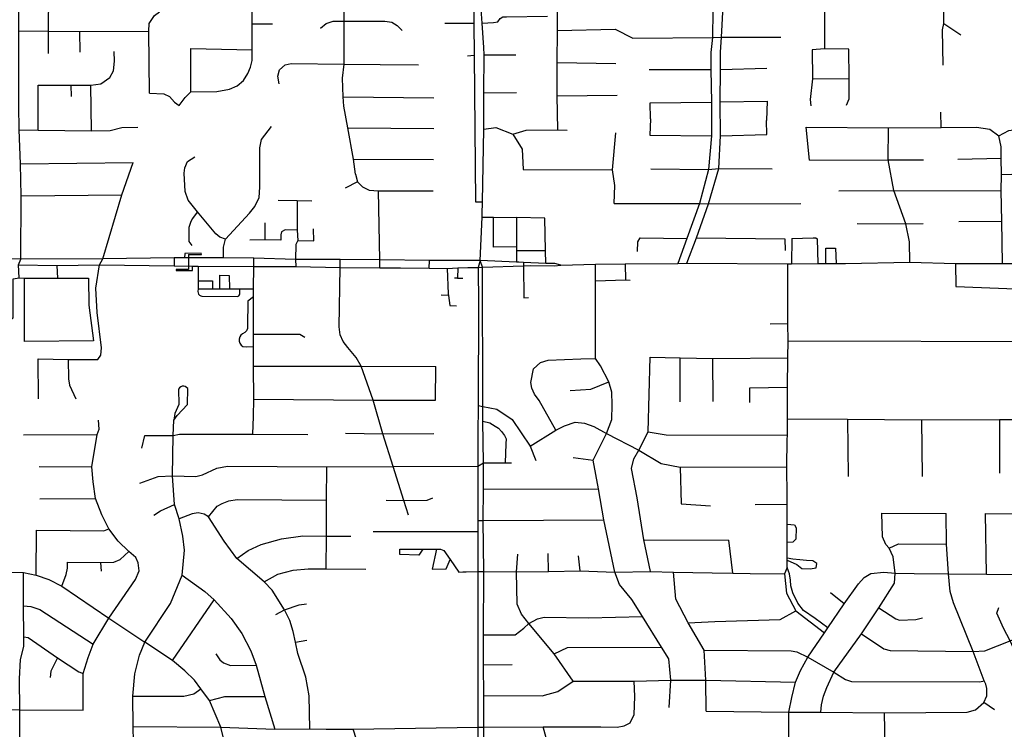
# Model space of a CAD drawing. Header units: millimetres. Extents: x 35 to 72953, y -43 to 70184.
# Tile 180 of 204: x 47997 to 50571, y 31062 to 32918. Entities that reach past the tile are written whole.
import ezdxf

# ---------------------------------------------------------------- set-up
doc = ezdxf.new("R2010")
doc.units = ezdxf.units.MM
doc.layers.add('roads_2', color=2, linetype='Continuous')
doc.layers.add('roads_3', color=3, linetype='Continuous')

msp = doc.modelspace()

# ---------------------------------------------------------------- linework, layer by layer
at = {"layer": 'roads_2'}
msp.add_lwpolyline([(48396.17, 30663.43), (48393.96, 30681.86), (48373.59, 30743.77), (48349.39, 30783.63), (48333.5, 30808.14), (48316.48, 30842.67), (48307.03, 30870.81), (48298.7, 30906.86), (48295.89, 30989.4), (48293.63, 31069.68), (48293.02, 31148.92), (48298.45, 31207.6), (48310.13, 31256.47), (48324.15, 31290.05), (48391.75, 31391.52), (48421.69, 31465.15), (48428.36, 31531.05), (48424.13, 31567.72), (48414.06, 31612.63), (48402.31, 31650.17), (48396.65, 31724.84), (48398.96, 31830.07)], dxfattribs=at)
at = {"layer": 'roads_3'}
for points in [[(47995.65, 32242.75), (47994.7, 32276.33), (48000.44, 32291.64), (48001.56, 32457.42), (47999.54, 32541.12), (47996.21, 32629.32), (47995.54, 32692.17), (47994.72, 32793.81), (47994.95, 32888.38), (47994.76, 32941.82), (47993.6, 33089.26), (47992.6, 33253.67), (47991.3, 33343.44), (47991.81, 33498.62)], [(49201.12, 32287.74), (49206.38, 32401.4), (49206.51, 32408.85), (49207.07, 32441.38), (49210.38, 32631.38), (49210.7, 32726.41), (49211.65, 32825.63), (49210.43, 32845.24), (49206.45, 32908.56), (49199.83, 32994.73), (49199.17, 33076.38), (49199.61, 33186.88)], [(48413.93, 32693.2), (48429.84, 32714.09), (48444.49, 32728.97), (48512.7, 32729.84), (48546.12, 32735.73), (48565.72, 32745), (48582.33, 32758.46), (48593.38, 32776.59), (48600.61, 32793.23), (48604.95, 32810.97), (48604.97, 32838.52), (48605.24, 32891.22), (48604.88, 32906.97), (48604.59, 32992.15), (48606, 33083.15)], [(48875.19, 32513.34), (48869.8, 32552.83), (48855.42, 32635.08), (48844.55, 32691.03), (48842.58, 32715.97), (48841.31, 32764.72), (48845.84, 32800.89), (48845.7, 32914.01), (48846.54, 32995.17), (48844.49, 33077.86)], [(49184.78, 33076.37), (49184.49, 32994.73), (49184.65, 32908.25), (49185.58, 32823.47), (49188.54, 32441.38), (49207.07, 32441.38)], [(49403.61, 32629.37), (49402.67, 32718.45), (49402.51, 32805.9), (49403.08, 32889.13), (49403.24, 32979.16), (49402.83, 33093.99)], [(49811.34, 33081.15), (49808.17, 32871.19), (49803.94, 32831.44), (49803.95, 32787.43), (49805.88, 32701.99), (49806.05, 32613.65), (49798.12, 32525.91), (49774.68, 32436.63), (49741.11, 32345.86), (49717.43, 32280.01)], [(49741.57, 32280.85), (49766.36, 32346.91), (49797.94, 32436), (49824.84, 32528.4), (49829.25, 32614.22), (49828.6, 32702.39), (49829.54, 32787.48), (49828.9, 32833.03), (49832.16, 32871.4), (49836.12, 32952.87), (49832.38, 33081.85)], [(50100.01, 33081.01), (50100.78, 32841.27)], [(50411.66, 32798.75), (50409.73, 32891.35), (50413.19, 32907.95), (50413.3, 33079.92)], [(48072.77, 32828.86), (48072.36, 32887.14), (48072.56, 32934.92), (48075.69, 32947.83), (48084.93, 32953.93), (48120.45, 32954.87), (48134.62, 32960.98)], [(48335.03, 32887.71), (48335.88, 32907.99), (48349.35, 32928.04), (48362.63, 32938.14)], [(49206.45, 32908.56), (49236.1, 32909.95), (49247.44, 32911.51), (49253.09, 32920.76), (49260.06, 32924.87), (49270.11, 32925.07), (49376.93, 32927.13)], [(48604.88, 32906.97), (48658.46, 32906.75)], [(48784.07, 32895.35), (48798.2, 32907.38), (48816.45, 32913.73), (48845.7, 32914.01)], [(48845.7, 32914.01), (48952.23, 32914.01), (48970.13, 32911.35), (48984.47, 32902.21), (48997.02, 32888.86)], [(49108.55, 32908.84), (49184.65, 32908.25)], [(49403.08, 32889.13), (49553.61, 32892.57), (49600.01, 32869.13), (49808.17, 32871.19), (49832.16, 32871.4), (49987.27, 32871.95)], [(50413.19, 32907.95), (50457.71, 32877.53)], [(47994.95, 32888.38), (48072.36, 32887.14), (48154.78, 32886.49), (48335.03, 32887.71)], [(48155.19, 32832.9), (48154.78, 32886.49)], [(48336.64, 32725.07), (48335.03, 32887.71)], [(48444.49, 32728.97), (48444.87, 32841.81)], [(48444.87, 32841.81), (48604.97, 32838.52)], [(50164.53, 32840.77), (50100.78, 32841.27), (50069.09, 32838.57)], [(50158.56, 32693.76), (50165.64, 32710.36), (50165.55, 32763.68), (50164.53, 32840.77)], [(48131.09, 32746.4), (48183.29, 32746.27), (48209.24, 32749.45), (48232.98, 32766.64), (48242.18, 32783.93), (48244.82, 32809.2), (48244.39, 32834.76)], [(49185.58, 32823.47), (49167.82, 32822.31)], [(49211.65, 32825.63), (49294.16, 32825.91)], [(50069.09, 32838.57), (50069.95, 32762.71), (50063.88, 32709.1), (50065.63, 32692.17)], [(48675.32, 32749.99), (48672.1, 32769.58), (48676.11, 32786.32), (48691.24, 32799.49), (48707.16, 32803.05), (48845.84, 32800.89), (48939.24, 32800.25), (49039.92, 32799.78)], [(49402.51, 32805.9), (49556.06, 32803.17)], [(49829.54, 32787.48), (49950, 32790.9)], [(49643.12, 32787.05), (49803.95, 32787.43)], [(50069.95, 32762.71), (50165.55, 32763.68)], [(48045.68, 32746.75), (48131.09, 32746.4)], [(48045.81, 32628.98), (48045.68, 32746.75)], [(48131.09, 32746.4), (48132.08, 32716.51)], [(48184.7, 32627.3), (48183.29, 32746.27)], [(48336.64, 32725.07), (48374.2, 32724.11), (48389.39, 32716.64), (48402.46, 32701.58), (48413.93, 32693.2)], [(48842.58, 32715.97), (49079.74, 32713.33)], [(49210.7, 32726.41), (49296.39, 32727)], [(49402.67, 32718.45), (49559.16, 32719.77)], [(49646.58, 32658.14), (49645.63, 32700.43), (49805.88, 32701.99)], [(49828.6, 32702.39), (49951.5, 32704.41), (49949.47, 32653.58)], [(50405.91, 32636), (50405.13, 32676.09)], [(47996.21, 32629.32), (48045.81, 32628.98), (48184.7, 32627.3), (48233.76, 32628.21), (48263.97, 32635.25), (48305.89, 32636.31)], [(48530.51, 32294.75), (48530.5, 32322.95), (48535.16, 32343.37), (48598.51, 32411.58), (48611.76, 32429.46), (48623.41, 32452.75), (48625.42, 32479.93), (48624.68, 32582.72), (48629.09, 32604.54), (48655.72, 32638.61)], [(48855.42, 32635.08), (49079.78, 32633.04)], [(49210.38, 32631.38), (49241.64, 32635.39), (49286.3, 32618.07)], [(49646.58, 32658.14), (49644.75, 32615.34), (49806.05, 32613.65)], [(49829.25, 32614.22), (49950.41, 32617.45), (49949.47, 32653.58)], [(50053.4, 32636.62), (50268.25, 32634.98), (50405.91, 32636), (50498.7, 32636.24), (50533.61, 32631.18), (50556.5, 32614.18)], [(50062.1, 32550.64), (50053.4, 32636.62)], [(50324.04, 32283.74), (50323.09, 32336.75), (50313.32, 32383.71), (50282.45, 32471.02), (50267.22, 32551.51), (50268.25, 32634.98)], [(49286.3, 32618.07), (49321.22, 32628.91), (49403.61, 32629.37), (49428.04, 32628.7)], [(49286.3, 32618.07), (49310.41, 32578.61), (49313.48, 32526.08), (49546.95, 32524.58)], [(49551.12, 32437.41), (49553.06, 32484.12), (49546.95, 32524.58), (49555.76, 32621.95)], [(50556.5, 32614.18), (50582.45, 32628.19), (50611.34, 32631.85)], [(50566.34, 32280.18), (50564.35, 32391.17), (50563.01, 32470.34), (50563.46, 32512.68), (50563.16, 32555.08), (50562.91, 32585.56), (50556.5, 32614.18)], [(48535.16, 32343.37), (48520.97, 32349.14), (48510.05, 32357.88), (48461.81, 32414.84), (48437.35, 32445.81), (48429.59, 32468.27), (48427.02, 32516.21), (48429.04, 32530.05), (48435.69, 32546.63), (48455.46, 32559.11)], [(47999.54, 32541.12), (48293.6, 32544.02)], [(48046.67, 31926.51), (48045.33, 32030.48), (48123.74, 32029.42), (48201.4, 32029.13), (48209.07, 32040.2), (48211.19, 32059.47), (48199.88, 32151.69), (48196.59, 32215.29), (48206.27, 32276.48), (48215.01, 32292.42), (48264.63, 32459.48), (48293.6, 32544.02)], [(48869.8, 32552.83), (49078.78, 32551.79)], [(50062.1, 32550.64), (50267.22, 32551.51), (50359.52, 32550.73)], [(50449.94, 32553.32), (50563.16, 32555.08)], [(50563.46, 32512.68), (50591.52, 32513.89), (50617.9, 32531.58)], [(48875.19, 32513.34), (48880.05, 32493.42), (48893.77, 32480.21), (48910.54, 32472), (48935.14, 32470.5), (49078.34, 32469.84)], [(49646.83, 32527.18), (49798.12, 32525.91), (49824.84, 32528.4), (49964.02, 32527.65)], [(48880.05, 32493.42), (48848.17, 32477.23)], [(48001.56, 32457.42), (48264.63, 32459.48)], [(48939.16, 32268.57), (48938.88, 32289.65), (48935.14, 32470.5)], [(50138.93, 32470.25), (50282.45, 32471.02), (50563.01, 32470.34)], [(48672.58, 32445.69), (48722.25, 32444.65), (48760.92, 32443.86)], [(48722.25, 32444.65), (48723.03, 32367.66), (48724, 32340.38), (48719.27, 32329.92), (48718.37, 32290.46), (48719.01, 32271.95)], [(49551.12, 32437.41), (49774.68, 32436.63), (49797.94, 32436), (50039.61, 32436.9)], [(48461.81, 32414.84), (48448.3, 32397.12), (48443.71, 32387.17), (48439.33, 32374.35), (48439.87, 32337.24), (48447.51, 32327.38)], [(48639.03, 32341.63), (48639.17, 32386.7)], [(49206.38, 32401.4), (49235.5, 32401.06), (49295.89, 32400.37), (49296.02, 32323.73), (49296.04, 32313.76), (49296.09, 32283.78)], [(49296.02, 32323.73), (49235.98, 32323.23), (49235.5, 32401.06)], [(49372.77, 32280.49), (49372.04, 32313.89), (49370.19, 32398.51), (49295.89, 32400.37)], [(50186.22, 32384.48), (50313.32, 32383.71), (50358.56, 32384.3)], [(50452.17, 32389.94), (50564.35, 32391.17)], [(48723.03, 32367.66), (48690.94, 32368.57), (48681.3, 32362.59), (48679.89, 32355.26), (48680.02, 32340.99), (48639.03, 32341.63), (48598.68, 32341.33)], [(48724, 32340.38), (48766.59, 32339.31), (48765.69, 32370.96)], [(49612.08, 32311.37), (49613.07, 32336.96), (49619.29, 32347.6), (49741.11, 32345.86)], [(49766.36, 32346.91), (49997.74, 32344.28)], [(49997.74, 32344.28), (49998.6, 32314.51)], [(50015.62, 32345.68), (50014.83, 32279.3)], [(50015.62, 32345.68), (50071.31, 32347.33), (50078.12, 32347.07), (50082.2, 32344.55), (50084.04, 32279.81)], [(48438.63, 32303.98), (48472.2, 32303.62), (48472.17, 32306.81), (48428.64, 32306.53), (48428.43, 32294.63)], [(48438.63, 32303.98), (48438.77, 32264.87)], [(49296.04, 32313.76), (49372.04, 32313.89)], [(50104.25, 32280.06), (50104.18, 32320.07), (50129.45, 32320.57), (50131.44, 32280.01)], [(49411.63, 32276.19), (49395.76, 32280.25), (49383.67, 32280.23), (49372.77, 32280.49), (49314.3, 32282.73), (49301.98, 32283.53), (49296.09, 32283.78), (49201.12, 32287.74), (49068.22, 32288.08), (48938.88, 32289.65), (48835.1, 32290.2), (48718.37, 32290.46), (48609.02, 32293.77), (48530.51, 32294.75), (48428.43, 32294.63), (48400.75, 32294.6), (48215.01, 32292.42), (48000.44, 32291.64), (47836.33, 32292.37)], [(47994.7, 32276.33), (48094.73, 32274.58), (48206.27, 32276.48), (48401.24, 32274.04), (48448.99, 32273.45), (48464.19, 32273.36), (48609.07, 32272.39), (48719.01, 32271.95), (48834.65, 32269.84), (48939.16, 32268.57), (48993.05, 32268.5), (49067.7, 32267.62), (49114.88, 32266.76), (49142.83, 32268.8), (49168.53, 32269.54), (49195.71, 32270.01), (49206.88, 32270.38), (49314.11, 32273.83), (49332.73, 32274.47), (49395.12, 32273.72), (49411.63, 32276.19)], [(48094.73, 32274.58), (48095.85, 32242.05), (48177.04, 32242.11), (48177.85, 32170.94), (48190.16, 32077.6), (48009.55, 32076.43), (48009.78, 32242.18), (48095.85, 32242.05)], [(48400.75, 32294.6), (48401.24, 32274.04)], [(48606.58, 31833.74), (48608.59, 31880.28), (48609.15, 31925.64), (48608.6, 32011.66), (48608.46, 32062.71), (48608.38, 32095.51), (48608.76, 32192.89), (48608.84, 32213.92), (48609.07, 32272.39), (48609.02, 32293.77)], [(49013.56, 31622.31), (49001.87, 31660.61), (48974, 31749.17), (48946.78, 31834.68), (48921.43, 31922.58), (48890.08, 32011.87), (48876.78, 32034.29), (48855.26, 32060.49), (48842.55, 32076.15), (48835.29, 32093.63), (48832.72, 32114.56), (48834.65, 32269.84), (48835.1, 32290.2)], [(49067.7, 32267.62), (49068.22, 32288.08)], [(49201.12, 32287.74), (49195.71, 32270.01), (49196.43, 32172.66), (49195.36, 31909.15), (49194.57, 31834.19), (49194.83, 31749.98), (49195.14, 31690.23), (49195.06, 31608.44), (49195.02, 31579.81), (49194.91, 31474.87), (49194.75, 31309.29), (49194.66, 31231.04), (49194.58, 31151.06), (49194.49, 31068.02), (49194.41, 30984.07), (49194.3, 30903.71), (49194.21, 30798.57), (49194.17, 30762.61), (49194.17, 30755.63), (49194.16, 30749.42), (49194.15, 30734.35), (49194.14, 30729.01), (49195.06, 30675.9), (49194.92, 30656.81)], [(49210.3, 30896.48), (49210.45, 31068.13), (49210.79, 31150.92), (49210.16, 31231.18), (49209.56, 31309.3), (49210.2, 31474.72), (49209.02, 31608.51), (49209.34, 31690.27), (49209.77, 31758.67), (49208.08, 31868.16), (49208.42, 31906.43), (49206.88, 32270.38), (49201.12, 32287.74)], [(49314.3, 32282.73), (49314.11, 32273.83), (49314.93, 32190.45), (49327.14, 32190.87)], [(49411.63, 32276.19), (49502.41, 32278.16), (49580.41, 32278.84), (49717.43, 32280.01), (49741.57, 32280.85), (50005.1, 32279.46), (50014.83, 32279.3), (50084.04, 32279.81), (50095.07, 32280.07), (50104.25, 32280.06), (50131.44, 32280.01), (50156.31, 32279.97), (50324.04, 32283.74), (50443.61, 32279.95), (50566.34, 32280.18), (50599.95, 32279.81)], [(49695.08, 31119.03), (49699.3, 31191.12), (49694.15, 31246.4), (49674.68, 31276.92), (49625.44, 31357.26), (49597.5, 31401.76), (49565.32, 31440.52), (49552.86, 31473.17), (49524.18, 31610.14), (49510.52, 31691.06), (49496.45, 31766.27), (49530.9, 31835.84), (49545.21, 31872.48), (49545.91, 31910.95), (49544.75, 31944.19), (49537.69, 31970.98), (49515.18, 32012.4), (49502.5, 32032), (49502.43, 32234.3), (49502.41, 32278.16)], [(49580.41, 32278.84), (49580.5, 32236.44)], [(50003.38, 31485.5), (50003.69, 31504.73), (50003.7, 31509.52), (50003.75, 31550.6), (50003.81, 31598.43), (50003.88, 31651.36), (50003.61, 31671.84), (50002.7, 31748.29), (50003.57, 31818.8), (50004.35, 31831.77), (50004.47, 31873.98), (50003.92, 31956.09), (50004.8, 32033.67), (50006.34, 32077.95), (50005.13, 32123.56), (50005.1, 32279.46)], [(50443.61, 32279.95), (50444.55, 32219.62), (50600.06, 32214.07), (50599.95, 32279.81)], [(48438.77, 32264.87), (48406.39, 32264.56), (48406.56, 32261.54), (48449.04, 32261.6), (48448.99, 32273.45)], [(48464.19, 32273.36), (48463.78, 32235.15), (48463.54, 32213.91), (48463.08, 32206.82), (48463.57, 32203.31), (48465.06, 32200.08), (48467.42, 32197.42), (48470.45, 32195.56), (48473.89, 32194.65), (48565.67, 32193.76), (48568.29, 32194.4), (48570.54, 32195.88), (48572.16, 32198.03), (48572.95, 32200.61), (48572.83, 32203.29), (48572.81, 32213.92), (48608.84, 32213.92)], [(48520.56, 32213.91), (48520.5, 32249.29), (48545.29, 32249.1), (48545.58, 32213.92)], [(49114.88, 32266.76), (49117.73, 32200.78), (49118.24, 32196.59), (49121.44, 32170.63), (49139.15, 32169.69)], [(49142.83, 32268.8), (49142.07, 32241.75), (49155.9, 32242.02)], [(47765.93, 32245.99), (47768.13, 32139.8), (47936.71, 32138.27), (47948.1, 32134.46), (47970.44, 32132.11), (47980.59, 32138.34), (47980.71, 32239.82), (47995.65, 32242.75), (48009.78, 32242.18)], [(48463.78, 32235.15), (48501.16, 32234.72), (48501.51, 32213.91)], [(49142.07, 32241.75), (49133.53, 32241.5)], [(49593.05, 32236.06), (49580.5, 32236.44), (49502.43, 32234.3)], [(48463.54, 32213.91), (48501.51, 32213.91), (48520.56, 32213.91), (48545.58, 32213.92), (48572.81, 32213.92)], [(49118.24, 32196.59), (49099.43, 32196.91)], [(48608.76, 32192.89), (48593.33, 32181.44), (48593.21, 32116.58), (48592.6, 32110.18), (48590.03, 32104.28), (48585.74, 32099.47), (48580.17, 32096.22), (48575.64, 32092.75), (48572.39, 32088.05), (48570.73, 32082.6), (48570.83, 32076.9), (48572.66, 32071.5), (48576.05, 32066.91), (48580.68, 32063.57), (48589.18, 32062.68), (48608.46, 32062.71)], [(49959, 32122.72), (50005.13, 32123.56)], [(48608.38, 32095.51), (48729.69, 32095.02), (48742.64, 32087.56)], [(50006.34, 32077.95), (50700.08, 32075.83), (50756, 32074.32), (50801.27, 32073.62), (50817.24, 32073.52)], [(48123.74, 32029.42), (48125.2, 31978.69), (48127.8, 31962.19), (48144.04, 31926.68)], [(49398.96, 31844.37), (49355.3, 31922.01), (49342.69, 31938.51), (49336.42, 31954.53), (49333.23, 31968.88), (49340.41, 32004.78), (49358.52, 32021.63), (49378.4, 32027.49), (49463.92, 32030.98), (49502.5, 32032)], [(49645.91, 31474.52), (49628.5, 31557.97), (49611.52, 31667.5), (49596.35, 31743.93), (49602.74, 31769.27), (49615.72, 31792.05), (49639.92, 31840.18), (49645.24, 32035.04)], [(49645.24, 32035.04), (49723.83, 32033.61), (49809.16, 32031.42), (50004.8, 32033.67)], [(49724.05, 31918.75), (49723.83, 32033.61)], [(49810.12, 31919.17), (49809.16, 32031.42)], [(48608.6, 32011.66), (48890.08, 32011.87), (49084.79, 32011.01)], [(49083.93, 31922.68), (49084.79, 32011.01)], [(49436.09, 31948.23), (49490.47, 31951.5), (49537.69, 31970.98)], [(48400.69, 31870.21), (48408.88, 31882.61), (48436.13, 31911.22), (48436.52, 31953.24), (48433.79, 31956.29), (48430.27, 31958.38), (48426.28, 31959.34), (48422.18, 31959.06), (48418.36, 31957.56), (48415.17, 31955), (48412.88, 31951.6), (48412.95, 31911.18), (48402.67, 31887.86), (48400.69, 31870.21)], [(50003.92, 31956.09), (49905.38, 31954.19), (49905.34, 31916.37)], [(48609.15, 31925.64), (48921.43, 31922.58), (49083.93, 31922.68)], [(49195.36, 31909.15), (49208.42, 31906.43), (49244.71, 31898.88), (49284.92, 31872.59), (49332.13, 31802.76), (49346.63, 31765.31)], [(48163.49, 31112.11), (48163.59, 31208.7), (48176.75, 31250.3), (48189.62, 31284.77), (48230.21, 31352.68), (48300.18, 31453.76), (48309.64, 31476.81), (48307.03, 31497.29), (48300.6, 31511.91), (48282.85, 31527.4), (48255.06, 31554.08), (48230.52, 31586.68), (48211.74, 31623.4), (48195.41, 31665.81), (48189.3, 31709.45), (48185.94, 31748.6), (48200, 31832.79), (48204.94, 31847.06), (48203.4, 31870.39)], [(48398.96, 31830.07), (48400.69, 31870.21)], [(49208.08, 31868.16), (49225.88, 31863.15), (49240.31, 31854.86), (49248.61, 31849.55), (49256.92, 31840.59), (49264.76, 31830.52), (49268.92, 31821.55), (49267.88, 31808.42), (49266.05, 31758.71)], [(49332.13, 31802.76), (49398.96, 31844.37), (49421.45, 31855.45), (49449.17, 31865.39), (49473.79, 31862.32), (49497.75, 31854.11), (49530.9, 31835.84), (49615.72, 31792.05), (49674.24, 31757.4), (49723.95, 31747.77), (50002.7, 31748.29)], [(50004.47, 31873.98), (50160.95, 31873.46), (50354.86, 31871.48), (50558.69, 31871.91), (50801.23, 31872.34), (50815.63, 31872.18)], [(50160.95, 31873.46), (50163.06, 31723.45)], [(50354.86, 31871.48), (50356.08, 31723.05)], [(50558.69, 31871.91), (50558.33, 31732.02)], [(48849.36, 31836.32), (48946.78, 31834.68), (49079.95, 31835.64)], [(49639.92, 31840.18), (49686.85, 31831.87), (50004.35, 31831.77)], [(48007.1, 31832.29), (48200, 31832.79)], [(48316.59, 31797.18), (48324.71, 31830.26), (48398.96, 31830.07)], [(48398.96, 31830.07), (48415.22, 31834.3), (48606.58, 31833.74), (48750.42, 31833.07)], [(49443.84, 31772.75), (49496.45, 31766.27)], [(48048.35, 31749.49), (48185.94, 31748.6)], [(48311.71, 31705.72), (48359.27, 31722.85), (48396.65, 31724.84), (48457.55, 31723.57), (48475.47, 31727.82), (48513.05, 31745.27), (48540.67, 31750.42), (48799.82, 31748.38), (48974, 31749.17), (49194.83, 31749.98)], [(48798.47, 31481.72), (48799.72, 31567.35), (48799.27, 31661.61), (48799.82, 31748.38)], [(49194.83, 31749.98), (49209.77, 31758.67), (49266.05, 31758.71), (49282.81, 31758.95)], [(49723.95, 31747.77), (49726.13, 31652.02), (49803.03, 31646.28)], [(49209.34, 31690.27), (49510.52, 31691.06)], [(48049.87, 31664.6), (48195.41, 31665.81)], [(48491.09, 31618.13), (48513.65, 31645.69), (48526.92, 31652.93), (48544.39, 31659.87), (48565.91, 31663.23), (48799.27, 31661.61)], [(48955.74, 31661.11), (49001.87, 31660.61), (49062.51, 31661.26), (49077.21, 31667.45)], [(50521.48, 31626.85), (50608.83, 31625.44), (50692.23, 31624.73), (50732.17, 31658.83), (50750.63, 31663.26), (50768.94, 31658.36), (50793.23, 31654.21), (50803.62, 31650.27), (50816.12, 31649.68), (50832.03, 31646.99), (50898.65, 31649.42), (50923.41, 31654.21)], [(48348.16, 31622.44), (48365.45, 31633.3), (48402.31, 31650.17)], [(49920.09, 31650.03), (50003.88, 31651.36)], [(48755.57, 31064), (48754.13, 31150.14), (48745.19, 31198.76), (48724.23, 31260.47), (48718.43, 31289.76), (48712.09, 31318.29), (48703.43, 31346.47), (48689.8, 31374.87), (48657.12, 31425.79), (48636.09, 31448.33), (48565.31, 31508.9), (48532.29, 31554.24), (48491.09, 31618.13), (48479.83, 31624.41), (48463.95, 31627.96), (48448.21, 31625.87), (48414.06, 31612.63)], [(49195.06, 31608.44), (49209.02, 31608.51), (49524.18, 31610.14)], [(50285.66, 31470.42), (50280.89, 31512.98), (50269.8, 31536.2), (50261.29, 31545.39), (50252.59, 31565.54), (50251.13, 31627.71)], [(50251.13, 31627.71), (50419.06, 31626.8)], [(50517.47, 31132.44), (50525.14, 31150.02), (50525.42, 31168.81), (50522.73, 31180.19), (50518.17, 31189.23), (50489.66, 31266.08), (50438.27, 31392.63), (50429.97, 31422.91), (50424.99, 31468.89), (50420.02, 31546.77), (50419.06, 31626.8)], [(50524.29, 31468.2), (50521.48, 31626.85)], [(48040.88, 31465.04), (48041.31, 31582.7), (48217.46, 31581.65), (48230.52, 31586.68)], [(48921.63, 31579.31), (49195.02, 31579.81)], [(50003.81, 31598.43), (50022.74, 31597.35), (50027.06, 31589.48), (50026.16, 31559.08), (50018.52, 31551.75), (50003.75, 31550.6)], [(48565.31, 31508.9), (48594.65, 31530.09), (48628.49, 31545.88), (48681.84, 31560.44), (48737.81, 31568.18), (48799.72, 31567.35), (48863.31, 31567.39)], [(49628.5, 31557.97), (49851.13, 31557.2)], [(49861.72, 31470.22), (49851.13, 31557.2)], [(48107.32, 31436.35), (48119.19, 31467.45), (48122.27, 31483.5), (48121.95, 31499.36), (48209.05, 31498.41), (48243.69, 31499.04), (48260.08, 31506.72), (48282.85, 31527.4)], [(49051.41, 31533.25), (49040.3, 31517.91), (48991.05, 31519.2), (48991.32, 31533.34), (49051.41, 31533.25), (49086.58, 31533.2), (49097.43, 31533.19), (49105.64, 31529.76), (49122.43, 31505.96), (49145.34, 31473.46), (49155.3, 31473.8), (49164.1, 31474.1), (49194.91, 31474.87)], [(49086.58, 31533.2), (49075.25, 31481.42), (49111.89, 31481.48), (49122.43, 31505.96)], [(50269.8, 31536.2), (50294.55, 31547.28), (50420.02, 31546.77)], [(49296.18, 31473.85), (49299.38, 31520.58)], [(49380.04, 31474.88), (49378.75, 31521.9)], [(49462.05, 31476.54), (49457.98, 31516.16)], [(50003.69, 31504.73), (50028.4, 31493.02), (50042.12, 31482.58), (50063.61, 31481.76), (50079.16, 31484.83), (50080.98, 31496.17), (50070.97, 31502.68), (50053.94, 31503.52), (50036.15, 31505.67), (50018, 31507.38), (50003.7, 31509.52)], [(47599.37, 31465.52), (47719.79, 31476.25), (47801.98, 31473.94), (47843.34, 31472.78), (47942.87, 31473.85), (48007.11, 31472.06), (48040.88, 31465.04), (48073.82, 31453.71), (48107.32, 31436.35), (48230.21, 31352.68), (48324.15, 31290.05)], [(48209.05, 31498.41), (48210.25, 31475.44)], [(48636.09, 31448.33), (48672.44, 31467.67), (48711.91, 31478.42), (48751.37, 31482.28), (48798.47, 31481.72), (48902.39, 31480.68)], [(49194.91, 31474.87), (49210.2, 31474.72), (49296.18, 31473.85), (49380.04, 31474.88), (49462.05, 31476.54), (49552.86, 31473.17), (49645.91, 31474.52), (49706.62, 31473.45), (49807.39, 31471.35), (49861.72, 31470.22), (49906.69, 31469.55), (49996.43, 31469.26)], [(50003.38, 31485.5), (49996.43, 31469.26), (50001.34, 31418.38), (50025.97, 31372.5), (50101.15, 31314.29)], [(50110.02, 31327.57), (50076.38, 31352.25), (50046.19, 31373.01), (50031.09, 31392.25), (50017.92, 31418.83), (50013.3, 31437.32), (50012.29, 31451.98), (50009.64, 31468.93), (50007.3, 31476.13), (50003.38, 31485.5)], [(47998.8, 30662.92), (47997.91, 30680.38), (47997.36, 30706.85), (47996.36, 30754.26), (47995.54, 30793.78), (47995.36, 30801.93), (47997.21, 30887.91), (47996.52, 30965.97), (47996.34, 30973.63), (47997.93, 31027.14), (47997.69, 31062.06), (47997.56, 31113.09), (47997.28, 31194.12), (47999.47, 31244.53), (48007.8, 31278.74), (48008.18, 31304.32), (48007.68, 31385.57), (48007.11, 31472.06)], [(48421.69, 31465.15), (48481.74, 31423), (48505.53, 31401.21), (48549.9, 31351.79), (48578.17, 31312.74), (48601.89, 31267.31), (48615.25, 31229.77), (48637.89, 31148.52), (48664.06, 31062.97)], [(49444.32, 31188.31), (49394.04, 31259.26), (49328.18, 31339.06), (49309.22, 31363.55), (49298.05, 31389.74), (49296.18, 31473.85)], [(49791.92, 31109.49), (49790.72, 31190.96), (49786.82, 31269.63), (49744.38, 31340.51), (49712.75, 31402.53), (49706.62, 31473.45)], [(50003.15, 30660.19), (50005.87, 30741.9), (50008.44, 30819.04), (50006.7, 30905.86), (50009.64, 30939.11), (50007.86, 31026.27), (50007.78, 31106.78), (50015.47, 31145.51), (50025.47, 31185.95), (50038.75, 31215.82), (50057.79, 31251.38), (50101.15, 31314.29), (50110.02, 31327.57), (50152.79, 31390.35), (50190.12, 31442.73), (50204.64, 31458.89), (50221.82, 31469.91), (50256.06, 31472.87), (50285.66, 31470.42)], [(50091.3, 31107.61), (50093.22, 31126.08), (50098.2, 31148.84), (50107.2, 31171.49), (50125.4, 31211.55), (50197.89, 31311.57), (50243.42, 31379.7), (50283.64, 31444.39), (50285.66, 31470.42)], [(50197.89, 31311.57), (50255.88, 31272.96), (50273.04, 31268.01), (50489.66, 31266.08), (50520.18, 31267.44), (50586.35, 31293.73), (50608.72, 31303.14), (50629.4, 31316.94), (50641.95, 31333.25), (50649.57, 31358.94), (50651.37, 31388.69), (50650.9, 31467.42)], [(50285.66, 31470.42), (50335.16, 31469.75), (50424.99, 31468.89), (50524.29, 31468.2), (50594.4, 31467.1), (50650.9, 31467.42), (50692.16, 31468.4), (50802.58, 31468.7)], [(48396.45, 31241.83), (48505.53, 31401.21)], [(50152.79, 31390.35), (50116.68, 31418.98)], [(48007.68, 31385.57), (48026.71, 31383.6), (48049.9, 31375.59), (48189.62, 31284.77)], [(48666.95, 31362.83), (48689.8, 31374.87), (48727.93, 31388.13), (48746.94, 31390.03)], [(50243.42, 31379.7), (50287.81, 31350.92), (50297.53, 31348.09), (50339.6, 31349.03), (50357.24, 31354.21)], [(50647.62, 31158.26), (50586.35, 31293.73), (50568.96, 31326.96), (50551.95, 31365.97), (50556.41, 31380.46)], [(49209.56, 31309.3), (49292.62, 31309.4), (49315.13, 31326.48), (49328.18, 31339.06), (49351, 31351.54), (49368.4, 31355.76), (49484.22, 31353.79), (49625.44, 31357.26)], [(49744.38, 31340.51), (49814.6, 31344.64), (49985.03, 31349.1), (50025.97, 31372.5)], [(48008.18, 31304.32), (48019.43, 31302.22), (48095.88, 31249.33), (48152.36, 31212.41), (48163.59, 31208.7)], [(48523.07, 31067.58), (48493.86, 31137.3), (48471.1, 31168.26), (48454.2, 31190.59), (48429.23, 31215.21), (48396.45, 31241.83), (48324.15, 31290.05)], [(48718.43, 31289.76), (48747.8, 31294.98)], [(49394.04, 31259.26), (49428.89, 31276.09), (49674.68, 31276.92)], [(48095.88, 31249.33), (48078.6, 31214.58), (48076.93, 31197.4)], [(48510.3, 31259.95), (48520.44, 31244.1), (48530.37, 31236.14), (48548.32, 31229.21), (48615.25, 31229.77)], [(49786.82, 31269.63), (50013.98, 31267.63), (50028.51, 31265.02), (50057.79, 31251.38), (50125.4, 31211.55), (50156.12, 31192.2), (50171.7, 31187.17), (50506.96, 31186.78), (50518.17, 31189.23)], [(49210.16, 31231.18), (49284.56, 31231.87)], [(48293.02, 31148.92), (48426.29, 31148.84), (48452.98, 31154.89), (48471.1, 31168.26)], [(49210.79, 31150.92), (49363.05, 31149.47), (49403.95, 31161.1), (49444.32, 31188.31), (49603.91, 31188.6), (49699.3, 31191.12), (49746.83, 31191.21), (49790.72, 31190.96), (50025.47, 31185.95)], [(49592.99, 31079.49), (49603.32, 31101.16), (49604.87, 31148.2), (49603.91, 31188.6)], [(48493.86, 31137.3), (48533.48, 31147.92), (48637.89, 31148.52)], [(47752.66, 31120.75), (47768.78, 31114.32), (47843.27, 31115.05), (47997.56, 31113.09), (48163.49, 31112.11)], [(49791.92, 31109.49), (50007.78, 31106.78), (50091.3, 31107.61), (50257.9, 31105.16), (50473.96, 31107.17), (50496.03, 31113.23), (50517.47, 31132.44)], [(50545.13, 31112.87), (50517.47, 31132.44)], [(50301.8, 30661.94), (50299.56, 30786.53), (50297.75, 30803.32), (50292.73, 30815.97), (50285.59, 30827.27), (50270.7, 30843.73), (50261.41, 30857.12), (50257.86, 30877.02), (50257.98, 30931.33), (50259.48, 31016.98), (50257.9, 31105.16)], [(48293.63, 31069.68), (48523.07, 31067.58), (48664.06, 31062.97), (48755.57, 31064), (48798.85, 31062.94), (48869.34, 31062.67), (49194.49, 31068.02), (49210.45, 31068.13), (49365.36, 31069.26), (49516, 31068.82), (49559.14, 31067.93), (49577.48, 31071.82), (49592.99, 31079.49)], [(48562.41, 30906.16), (48560.91, 30922.33), (48543.24, 30984.99), (48523.07, 31067.58)], [(49436.83, 30815.91), (49415.83, 30895.64), (49390.83, 30976.36), (49365.36, 31069.26)], [(48914.53, 30904.96), (48914.39, 30916.44), (48893.9, 30983.97), (48869.34, 31062.67)]]:
    msp.add_lwpolyline(points, dxfattribs=at)

doc.saveas('drawing.dxf')
